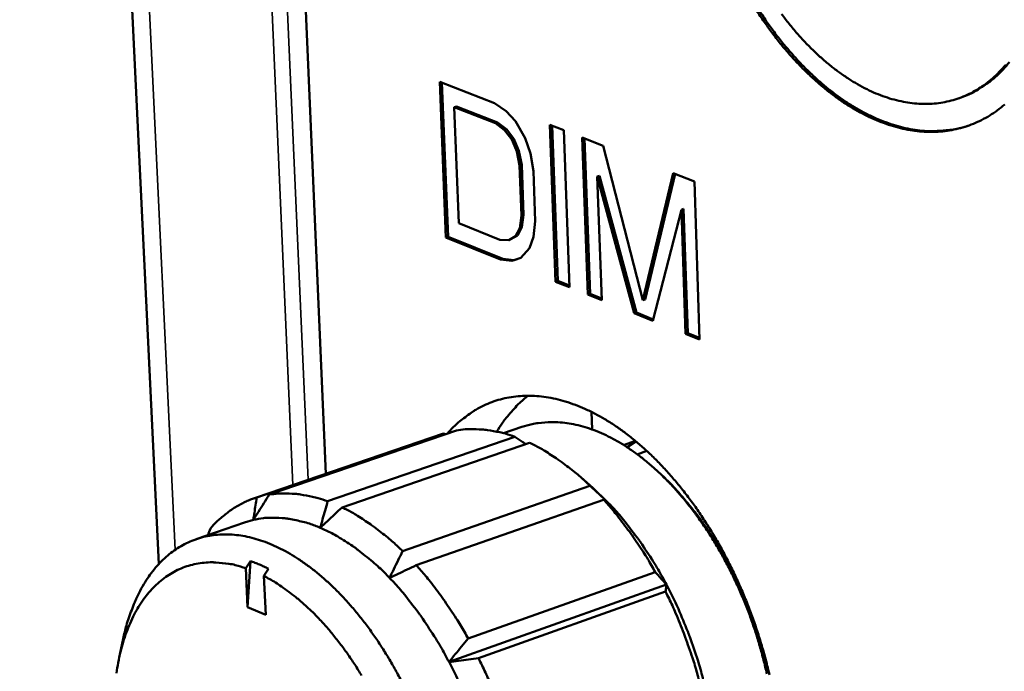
# Model space of a CAD drawing. Header units: millimetres. Extents: x 10 to 634, y 10 to 422.
# Tile 65 of 97: x 460 to 477, y 146 to 157. Entities that reach past the tile are written whole.
import ezdxf

# ---------------------------------------------------------------- set-up
doc = ezdxf.new("R2010")
doc.units = ezdxf.units.MM
doc.header["$LTSCALE"] = 2
doc.layers.add('Visible (ANSI)', color=7, linetype='Continuous', lineweight=50)
doc.layers.add('Visible Narrow (ANSI)', color=7, linetype='Continuous', lineweight=35)

msp = doc.modelspace()

# ---------------------------------------------------------------- linework, layer by layer
at = {"layer": 'Visible (ANSI)'}
for p, q in [((459.694, 199.299), (462.174, 147.439)), ((463.104, 196.346), (465.154, 149.049)), ((468.159, 155.654), (467.182, 156.037)), ((467.182, 156.037), (467.293, 153.258)), ((467.221, 156.021), (467.331, 153.271)), ((476.445, 155.745), (476.407, 155.732)), ((467.439, 155.585), (467.478, 155.598)), ((467.439, 155.585), (468.173, 155.297)), ((467.522, 153.514), (467.439, 155.585)), ((467.478, 155.598), (468.211, 155.309)), ((468.366, 155.514), (468.159, 155.654)), ((468.534, 155.331), (468.366, 155.514)), ((468.707, 155.028), (468.534, 155.331)), ((468.173, 155.297), (468.211, 155.309)), ((468.173, 155.297), (468.339, 155.173)), ((468.211, 155.309), (468.377, 155.186)), ((468.339, 155.173), (468.377, 155.186)), ((468.339, 155.173), (468.466, 155.006)), ((468.377, 155.186), (468.505, 155.018)), ((469.144, 155.268), (469.248, 152.472)), ((469.391, 155.171), (469.144, 155.268)), ((469.183, 155.253), (469.286, 152.485)), ((469.494, 152.373), (469.391, 155.171)), ((468.466, 155.006), (468.505, 155.018)), ((468.466, 155.006), (468.555, 154.795)), ((468.505, 155.018), (468.593, 154.807)), ((468.798, 154.757), (468.707, 155.028)), ((469.721, 155.042), (469.823, 152.241)), ((470.094, 154.896), (469.721, 155.042)), ((469.761, 155.026), (469.862, 152.254)), ((468.555, 154.795), (468.593, 154.807)), ((468.593, 154.807), (468.643, 154.553)), ((470.805, 152.14), (470.094, 154.896)), ((468.555, 154.795), (468.605, 154.541)), ((468.851, 154.444), (468.798, 154.757)), ((468.605, 154.541), (468.643, 154.553)), ((468.605, 154.541), (468.639, 153.65)), ((468.643, 154.553), (468.677, 153.663)), ((468.884, 153.552), (468.851, 154.444)), ((469.991, 154.346), (470.03, 154.359)), ((469.991, 154.346), (470.65, 151.909)), ((470.071, 152.141), (469.991, 154.346)), ((470.03, 154.359), (470.688, 151.922)), ((471.344, 154.406), (470.805, 152.14)), ((471.376, 154.393), (470.843, 152.153)), ((471.721, 154.258), (471.344, 154.406)), ((471.815, 151.44), (471.721, 154.258)), ((470.982, 151.775), (471.489, 153.756)), ((471.489, 153.756), (471.528, 153.769)), ((471.489, 153.756), (471.564, 151.541)), ((471.528, 153.769), (471.603, 151.554)), ((468.639, 153.65), (468.607, 153.429)), ((468.639, 153.65), (468.677, 153.663)), ((468.677, 153.663), (468.645, 153.442)), ((468.253, 153.221), (467.522, 153.514)), ((468.607, 153.429), (468.532, 153.284)), ((468.645, 153.442), (468.57, 153.297)), ((468.607, 153.429), (468.645, 153.442)), ((468.854, 153.272), (468.884, 153.552)), ((467.293, 153.258), (467.331, 153.271)), ((467.293, 153.258), (468.267, 152.866)), ((467.331, 153.271), (468.305, 152.879)), ((468.532, 153.284), (468.414, 153.215)), ((468.414, 153.215), (468.452, 153.228)), ((468.57, 153.297), (468.452, 153.228)), ((468.532, 153.284), (468.57, 153.297)), ((468.782, 153.068), (468.854, 153.272)), ((468.414, 153.215), (468.253, 153.221)), ((468.627, 152.896), (468.782, 153.068)), ((468.267, 152.866), (468.305, 152.879)), ((468.305, 152.879), (468.507, 152.856)), ((468.468, 152.844), (468.627, 152.896)), ((468.507, 152.856), (468.627, 152.896)), ((468.267, 152.866), (468.468, 152.844)), ((468.468, 152.844), (468.507, 152.856)), ((469.248, 152.472), (469.286, 152.485)), ((469.248, 152.472), (469.494, 152.373)), ((469.286, 152.485), (469.493, 152.402)), ((469.823, 152.241), (469.862, 152.254)), ((469.823, 152.241), (470.071, 152.141)), ((469.862, 152.254), (470.07, 152.17)), ((470.805, 152.14), (470.843, 152.153)), ((470.65, 151.909), (470.688, 151.922)), ((470.65, 151.909), (470.982, 151.775)), ((470.688, 151.922), (470.988, 151.801)), ((471.564, 151.541), (471.603, 151.554)), ((471.564, 151.541), (471.815, 151.44)), ((471.603, 151.554), (471.814, 151.469)), ((469.897, 149.838), (469.886, 150.151)), ((463.867, 148.607), (467.199, 149.751)), ((463.918, 148.624), (467.251, 149.768)), ((464.144, 148.676), (467.478, 149.821)), ((467.251, 149.768), (467.199, 149.751)), ((468.321, 149.77), (468.646, 149.882)), ((465.184, 148.557), (468.522, 149.708)), ((465.441, 148.448), (468.779, 149.602)), ((470.67, 149.633), (470.46, 149.56)), ((470.68, 149.624), (470.523, 149.52)), ((470.874, 149.454), (470.703, 149.394)), ((471.062, 149.096), (471.005, 149.148)), ((469.908, 148.797), (469.701, 148.98)), ((466.52, 147.67), (469.859, 148.835)), ((470.168, 148.549), (469.908, 148.797)), ((466.763, 147.417), (470.101, 148.586)), ((462.84, 147.882), (463.704, 148.18)), ((463.86, 148.224), (463.704, 148.18)), ((463.727, 147.363), (463.806, 147.492)), ((463.758, 146.67), (463.806, 147.492)), ((463.727, 147.363), (463.758, 146.67)), ((464.127, 147.354), (464.048, 147.226)), ((467.688, 146.111), (471.023, 147.295)), ((464.048, 147.226), (464.079, 146.532)), ((467.347, 145.693), (471.223, 147.072)), ((467.874, 145.759), (471.208, 146.947)), ((463.758, 146.67), (464.079, 146.532)), ((461.468, 145.771), (461.54, 146.106))]:
    msp.add_line(p, q, dxfattribs=at)
at = {"layer": 'Visible (ANSI)', "flags": 128}
for points in [[(472.827, 157.311, 0.008351), (472.965, 157.104, 0.009105), (473.103, 156.913, 0.008814), (473.252, 156.721, 0.009781), (473.398, 156.547, 0.009415), (473.556, 156.373, 0.010622), (473.709, 156.218, 0.010172), (473.875, 156.062, 0.011645), (474.033, 155.927, 0.011107), (474.204, 155.793, 0.012863), (474.366, 155.678, 0.012236), (474.542, 155.567, 0.014269), (474.706, 155.474, 0.013568), (474.884, 155.387, 0.015827), (475.05, 155.318, 0.015082), (475.227, 155.256, 0.017445), (475.393, 155.21, 0.016712), (475.568, 155.173, 0.018963), (475.733, 155.152, 0.018321), (475.904, 155.142, 0.020157), (476.065, 155.145, 0.019694), (476.23, 155.162, 0.020795), (476.387, 155.191, 0.020582), (476.543, 155.233, 0.020725), (476.695, 155.288, 0.020795), (476.841, 155.354, 0.019957), (476.985, 155.435, 0.020291), (477.12, 155.526, 0.018661), (477.254, 155.632, 0.019194)], [(472.847, 157.353, 0.008413), (472.986, 157.143, 0.00917), (473.125, 156.949, 0.008876), (473.275, 156.754, 0.009852), (473.422, 156.578, 0.009481), (473.581, 156.4, 0.010703), (473.735, 156.243, 0.010247), (473.903, 156.085, 0.011743), (474.062, 155.947, 0.011195), (474.236, 155.811, 0.012982), (474.399, 155.695, 0.012344), (474.577, 155.582, 0.014417), (474.743, 155.489, 0.013702), (474.923, 155.4, 0.016008), (475.09, 155.33, 0.015249), (475.27, 155.267, 0.017661), (475.437, 155.221, 0.016915), (475.614, 155.185, 0.019206), (475.78, 155.164, 0.018557), (475.953, 155.155, 0.02041), (476.024, 155.157, 0.005564), (476.282, 155.177, 0.035425), (476.399, 155.196, 0.02033), (476.598, 155.251)], [(473.275, 157.243, 0.009913), (473.409, 157.07, 0.009552), (473.555, 156.896, 0.010753), (473.696, 156.741, 0.010301), (473.85, 156.586, 0.011797), (473.997, 156.45, 0.011245), (474.158, 156.314, 0.013062), (474.31, 156.199, 0.012408), (474.476, 156.086, 0.014552), (474.63, 155.992, 0.013807), (474.798, 155.902, 0.016236), (474.955, 155.83, 0.01543), (475.123, 155.766, 0.018021), (475.28, 155.718, 0.017216), (475.447, 155.679, 0.019731), (475.602, 155.655, 0.019018), (475.765, 155.642, 0.021105), (475.918, 155.642, 0.020586), (476.074, 155.656, 0.021855), (476.223, 155.682, 0.021617), (476.371, 155.721, 0.021787), (476.515, 155.772, 0.021869), (476.653, 155.836, 0.020909), (476.789, 155.914, 0.021288), (476.915, 156.001, 0.019432), (477.042, 156.103, 0.020033), (477.156, 156.213, 0.017659), (477.271, 156.34, 0.018381)], [(476.445, 155.745, 0.021146), (476.627, 155.815, 0.036722), (476.726, 155.867, 0.006024), (476.931, 155.998, 0.021234), (476.987, 156.038, 0.019277), (477.112, 156.145, 0.019903), (477.225, 156.257, 0.017474), (477.338, 156.388, 0.018209)], [(473.06, 145.461, 0.007779), (472.995, 145.725, 0.007859), (472.922, 145.985, 0.0077), (472.841, 146.246, 0.007725), (472.751, 146.503, 0.007731), (472.654, 146.758, 0.007702), (472.549, 147.01, 0.007874), (472.437, 147.255, 0.007789), (472.316, 147.5, 0.008135), (472.192, 147.733, 0.007991), (472.058, 147.966, 0.008524), (471.922, 148.185, 0.008316), (471.775, 148.405, 0.009058), (471.629, 148.607, 0.008777), (471.472, 148.811, 0.009757), (471.318, 148.994, 0.009395), (471.151, 149.179, 0.010646), (470.991, 149.342, 0.010192), (470.817, 149.506, 0.011753), (470.652, 149.647, 0.011199), (470.473, 149.788, 0.013098), (470.305, 149.906, 0.012442), (470.123, 150.022, 0.014688), (469.954, 150.116, 0.013943), (469.771, 150.206, 0.016488), (469.602, 150.275, 0.01569), (469.42, 150.337, 0.018391), (469.253, 150.382, 0.017612), (469.076, 150.415, 0.020191), (468.911, 150.434, 0.019534), (468.74, 150.439, 0.021587), (468.58, 150.431, 0.021165), (468.418, 150.409, 0.022257), (468.263, 150.375, 0.022157), (468.112, 150.326, 0.022009), (467.965, 150.264, 0.022259), (467.825, 150.19, 0.020898), (467.767, 150.152, 0.005763), (467.562, 150.003, 0.034901), (467.467, 149.922, 0.020691), (467.323, 149.768)], [(468.757, 150.439, 0.015636), (468.621, 150.326, 0.028401), (468.552, 150.257, 0.00344), (468.462, 150.155, 0.003184), (468.366, 150.044, 0.026187), (468.301, 149.958, 0.014988), (468.199, 149.799)], [(473.012, 145.482, 0.008314), (472.953, 145.731, 0.008415), (472.887, 145.976, 0.008212), (472.812, 146.223, 0.008245), (472.729, 146.465, 0.008243), (472.637, 146.706, 0.008211), (472.538, 146.943, 0.00841), (472.433, 147.174, 0.008309), (472.318, 147.404, 0.008719), (472.2, 147.622, 0.008547), (472.071, 147.841, 0.009186), (471.942, 148.045, 0.008934), (471.801, 148.249, 0.009831), (471.662, 148.436, 0.00949), (471.511, 148.623, 0.010684), (471.364, 148.791, 0.010241), (471.204, 148.959, 0.011777), (471.051, 149.105, 0.01122), (470.885, 149.251, 0.013144), (470.728, 149.375, 0.012465), (470.557, 149.498, 0.014806), (470.399, 149.598, 0.014011), (470.225, 149.694, 0.016749), (470.066, 149.771, 0.01587), (469.893, 149.84, 0.018884), (469.735, 149.891, 0.017994), (469.565, 149.932, 0.020997), (469.409, 149.957, 0.020213), (469.245, 149.969, 0.022736), (469.174, 149.969, 0.00682), (468.938, 149.953, 0.03907), (468.829, 149.935, 0.022645), (468.646, 149.882)], [(468.522, 149.708, 0.014979), (468.352, 149.764, 0.026141), (468.252, 149.788, 0.003161), (468.033, 149.827, 0.015033), (467.987, 149.833, 0.016738), (467.938, 149.837, 0.003911), (467.728, 149.845, 0.030032), (467.638, 149.842, 0.016714), (467.478, 149.821)], [(469.859, 148.835, 0.009516), (469.691, 148.991, 0.017291), (469.594, 149.072, 0.001344), (469.359, 149.255, 0.009489), (469.325, 149.28, 0.010828), (469.288, 149.305, 0.001746), (469.053, 149.457, 0.020526), (468.96, 149.511, 0.010867), (468.779, 149.602)], [(473.029, 145.494, 0.008735), (472.973, 145.738, 0.008409), (472.906, 145.986, 0.00848), (472.832, 146.23, 0.008372), (472.749, 146.473, 0.008372), (472.657, 146.713, 0.008476), (472.559, 146.948, 0.008406), (472.452, 147.181, 0.008727), (472.339, 147.405, 0.008583), (472.218, 147.628, 0.009136), (472.093, 147.838, 0.008912), (471.958, 148.049, 0.009725), (471.823, 148.242, 0.009411), (471.676, 148.437, 0.010519), (471.636, 148.485, 0.001666), (471.376, 148.787, 0.019991), (471.272, 148.898, 0.010576), (471.062, 149.096)], [(464.144, 148.676, -0.016923), (464.303, 148.696, -0.030389), (464.393, 148.699, -0.004003), (464.601, 148.69, -0.016946), (464.65, 148.686, -0.015147), (464.697, 148.679, -0.003205), (464.915, 148.639, -0.026291), (465.015, 148.614, -0.015091), (465.184, 148.557)], [(463.097, 148.074, -0.016965), (463.208, 148.196, -0.029387), (463.279, 148.259, -0.004001), (463.439, 148.386, -0.017075), (463.478, 148.414, -0.018309), (463.519, 148.439, -0.004546), (463.691, 148.535, -0.03206), (463.771, 148.573, -0.018223), (463.918, 148.624)], [(471.023, 147.295, 0.0069), (470.889, 147.528, 0.012936), (470.813, 147.649, 0.000723), (470.609, 147.952, 0.006881), (470.587, 147.984, 0.007408), (470.564, 148.016, 0.000839), (470.35, 148.297, 0.014251), (470.267, 148.398, 0.00743), (470.101, 148.586)], [(471.223, 147.072, 0.008466), (471.075, 147.343, 0.015653), (470.988, 147.485, 0.001078), (470.761, 147.828, 0.00843), (470.731, 147.872, 0.009234), (470.698, 147.916, 0.001292), (470.457, 148.228, 0.017625), (470.361, 148.342, 0.009275), (470.168, 148.549)], [(466.52, 147.67, 0.009444), (466.352, 147.828, 0.017159), (466.255, 147.91, 0.001324), (466.02, 148.096, 0.009415), (465.986, 148.121, 0.010784), (465.949, 148.147, 0.001734), (465.714, 148.301, 0.020468), (465.622, 148.356, 0.010824), (465.441, 148.448)], [(465.052, 148.085, 0.018348), (464.859, 148.16, 0.031041), (464.741, 148.193, 0.004607), (464.498, 148.243, 0.01846), (464.437, 148.253, 0.021183), (464.371, 148.258, 0.006035), (464.142, 148.263, 0.037038), (464.038, 148.257, 0.021148), (463.86, 148.224)], [(466.525, 145.303, 0.007902), (466.407, 145.525, 0.008374), (466.287, 145.735, 0.008182), (466.156, 145.945, 0.008875), (466.026, 146.14, 0.008607), (465.886, 146.337, 0.009551), (465.748, 146.515, 0.009195), (465.598, 146.694, 0.010432), (465.453, 146.854, 0.009975), (465.296, 147.014, 0.011552), (465.147, 147.153, 0.010981), (464.984, 147.292, 0.012946), (464.832, 147.409, 0.012253), (464.666, 147.525, 0.014636), (464.513, 147.62, 0.013827), (464.345, 147.711, 0.016609), (464.192, 147.782, 0.015716), (464.026, 147.847, 0.018774), (463.874, 147.895, 0.017871), (463.711, 147.933, 0.020912), (463.561, 147.956, 0.020119), (463.405, 147.966, 0.022662), (463.259, 147.964, 0.022122), (463.11, 147.949, 0.023596), (462.97, 147.921, 0.023425), (462.832, 147.879, 0.02342), (462.698, 147.825, 0.023663), (462.571, 147.759, 0.022167), (462.446, 147.679, 0.02278), (462.332, 147.591, 0.020191), (462.218, 147.485, 0.021056), (462.117, 147.375, 0.017944), (462.016, 147.246, 0.018917), (461.929, 147.116, 0.015775), (461.841, 146.964, 0.016734), (461.768, 146.816, 0.013865), (461.745, 146.76, 0.002781), (461.638, 146.478, 0.024223), (461.596, 146.344, 0.013903), (461.54, 146.106)], [(466.288, 147.191, 0.011472), (466.099, 147.38, 0.020427), (465.987, 147.479, 0.001925), (465.723, 147.691, 0.01142), (465.678, 147.726, 0.013502), (465.627, 147.761, 0.002679), (465.365, 147.928, 0.025355), (465.259, 147.988, 0.013582), (465.052, 148.085)], [(463.727, 147.363, 0.021527), (463.538, 147.421, 0.035658), (463.421, 147.443, 0.006156), (463.19, 147.467, 0.021762), (463.124, 147.47, 0.02449), (462.984, 147.463, 0.023966), (462.841, 147.442, 0.02528), (462.706, 147.409, 0.02521), (462.574, 147.361, 0.024685), (462.446, 147.301, 0.025093), (462.327, 147.229, 0.022886), (462.209, 147.141, 0.023688), (462.104, 147.046, 0.020425), (461.998, 146.932, 0.021459), (461.906, 146.816, 0.017859), (461.814, 146.678, 0.018952), (461.737, 146.542, 0.015534), (461.661, 146.381, 0.016558), (461.599, 146.227, 0.013581), (461.539, 146.047, 0.014471), (461.492, 145.875, 0.012008), (461.45, 145.679, 0.012744), (461.419, 145.492, 0.010774)], [(463.806, 147.492, -0.010561), (463.887, 147.463, -0.010561), (463.967, 147.431, -0.010906), (464.048, 147.394, -0.010906), (464.127, 147.354)], [(467.688, 146.111, 0.006799), (467.553, 146.347, 0.012754), (467.476, 146.469, 0.000703), (467.272, 146.776, 0.006779), (467.25, 146.808, 0.00731), (467.227, 146.84, 0.000817), (467.012, 147.125, 0.014077), (466.929, 147.227, 0.007332), (466.763, 147.417)], [(465.79, 145.45, 0.009195), (465.668, 145.646, 0.008927), (465.535, 145.843, 0.009885), (465.403, 146.023, 0.009516), (465.26, 146.204, 0.010809), (465.122, 146.364, 0.010324), (464.97, 146.526, 0.012011), (464.826, 146.666, 0.011392), (464.668, 146.806, 0.013536), (464.618, 146.846, 0.002705), (464.36, 147.04, 0.025491), (464.254, 147.11, 0.013633), (464.048, 147.226)], [(467.347, 145.693, 0.008321), (467.198, 145.967, 0.015397), (467.11, 146.111, 0.001043), (466.882, 146.46, 0.008284), (466.853, 146.503, 0.009093), (466.82, 146.547, 0.001255), (466.577, 146.864, 0.017384), (466.481, 146.98, 0.009135), (466.288, 147.191)], [(471.806, 145.36, 0.006276), (471.731, 145.628, 0.011973), (471.687, 145.767, 0.000603), (471.559, 146.134, 0.006261), (471.547, 146.17, 0.006285), (471.533, 146.204, 0.000607), (471.387, 146.564, 0.012033), (471.328, 146.697, 0.0063), (471.208, 146.947)], [(471.908, 145.257, 0.007766), (471.829, 145.564, 0.014665), (471.78, 145.725, 0.000914), (471.639, 146.139, 0.007739), (471.622, 146.187, 0.007776), (471.603, 146.235, 0.000923), (471.436, 146.638, 0.014756), (471.367, 146.79, 0.007803), (471.223, 147.072)], [(468.041, 143.856, 0.00762), (467.96, 144.167, 0.014406), (467.91, 144.329, 0.000881), (467.767, 144.749, 0.007592), (467.75, 144.797, 0.007629), (467.731, 144.845, 0.00089), (467.561, 145.253, 0.014496), (467.492, 145.407, 0.007657), (467.347, 145.693)], [(468.478, 144.156, 0.006174), (468.402, 144.427, 0.011788), (468.357, 144.567, 0.000584), (468.228, 144.938, 0.006159), (468.215, 144.973, 0.006183), (468.202, 145.008, 0.000588), (468.054, 145.372, 0.011848), (467.995, 145.506, 0.006198), (467.874, 145.759)]]:
    msp.add_lwpolyline(points, format="xyb", dxfattribs=at)
at = {"layer": 'Visible (ANSI)'}
for points in [[(467.283, 149.755), (467.272, 149.759), (467.262, 149.764), (467.251, 149.768)], [(463.86, 148.224), (463.89, 148.273), (463.951, 148.371), (464.046, 148.522), (464.111, 148.625), (464.144, 148.676)], [(470.168, 148.549), (470.135, 148.58), (470.068, 148.643), (469.965, 148.738), (469.894, 148.802), (469.859, 148.835)], [(463.918, 148.624), (463.911, 148.578), (463.898, 148.487), (463.878, 148.354), (463.866, 148.267), (463.86, 148.224)], [(465.184, 148.557), (465.169, 148.503), (465.138, 148.395), (465.094, 148.238), (465.066, 148.135), (465.052, 148.085)], [(470.101, 148.586), (470.109, 148.582), (470.125, 148.574), (470.147, 148.562), (470.161, 148.553), (470.168, 148.549)], [(465.052, 148.085), (465.093, 148.124), (465.178, 148.203), (465.307, 148.324), (465.396, 148.406), (465.441, 148.448)], [(463.051, 147.955), (463.066, 147.994), (463.081, 148.034), (463.097, 148.074)], [(466.52, 147.67), (466.493, 147.615), (466.44, 147.506), (466.362, 147.346), (466.312, 147.242), (466.288, 147.191)], [(466.288, 147.191), (466.338, 147.215), (466.441, 147.264), (466.6, 147.34), (466.708, 147.391), (466.763, 147.417)], [(471.223, 147.072), (471.202, 147.096), (471.159, 147.145), (471.093, 147.219), (471.047, 147.27), (471.023, 147.295)], [(471.208, 146.947), (471.21, 146.961), (471.214, 146.99), (471.219, 147.032), (471.222, 147.059), (471.223, 147.072)], [(467.688, 146.111), (467.649, 146.063), (467.571, 145.968), (467.457, 145.829), (467.384, 145.738), (467.347, 145.693)], [(467.347, 145.693), (467.404, 145.7), (467.518, 145.714), (467.693, 145.736), (467.813, 145.751), (467.874, 145.759)]]:
    msp.add_open_spline(points, degree=3, dxfattribs=at)
msp.add_open_spline([(468.712, 149.578), (468.696, 149.59), (468.633, 149.633), (468.569, 149.676), (468.522, 149.708)], degree=3, knots=[0.5450712, 0.5450712, 0.5450712, 0.5450712, 0.6666667, 1, 1, 1, 1], dxfattribs=at)
at = {"layer": 'Visible Narrow (ANSI)'}
for p, q in [((460.031, 199.109), (462.466, 147.693)), ((462.368, 198.548), (464.565, 148.847)), ((462.667, 198.476), (464.836, 148.94))]:
    msp.add_line(p, q, dxfattribs=at)

doc.saveas('drawing.dxf')
